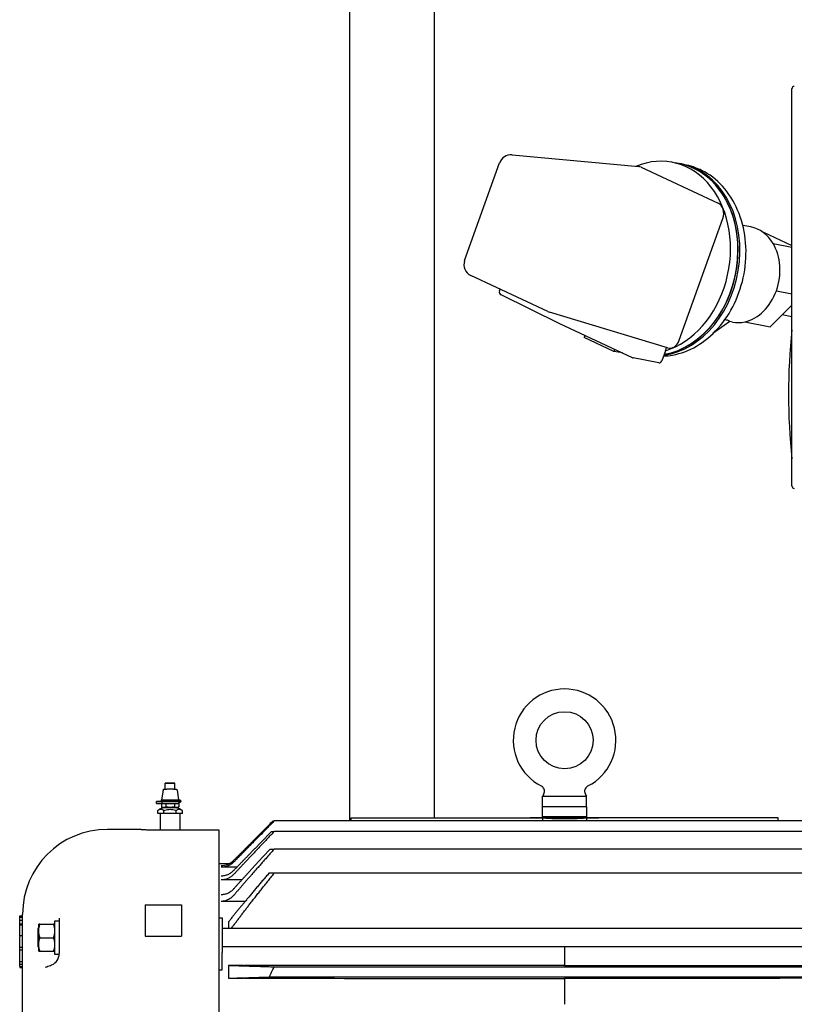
# Model space of a CAD drawing. Header units: inches. Extents: x 24 to 1128, y -94 to 748.
# Tile 23 of 256: x 279 to 295, y 192 to 213. Entities that reach past the tile are written whole.
import ezdxf

# ---------------------------------------------------------------- set-up
doc = ezdxf.new("R2010")
doc.units = ezdxf.units.IN
doc.header["$LTSCALE"] = 32
doc.header["$MEASUREMENT"] = 0
doc.layers.add('Visible (ANSI)', color=7, linetype='Continuous', lineweight=30)

msp = doc.modelspace()

# ---------------------------------------------------------------- linework, layer by layer
at = {"layer": 'Visible (ANSI)'}
for p, q in [((285.92052, 228.06287), (285.92052, 196.25293)), ((287.67052, 196.31709), (287.67052, 228.06287)), ((295.05313, 203.17017), (295.05313, 211.37017)), ((288.29406, 207.82357), (289.01476, 209.84063)), ((289.2732, 210.00546), (291.89017, 209.76356)), ((292.73711, 209.82217), (292.58448, 209.85185)), ((292.77601, 209.81859), (292.73785, 209.82601)), ((291.94105, 209.74977), (293.53022, 209.01043)), ((292.72763, 206.1782), (293.62605, 208.69266)), ((294.20587, 208.51784), (294.03935, 208.55022)), ((294.44568, 208.41573), (294.46359, 208.41225)), ((294.46359, 208.41225), (295.05313, 208.13797)), ((294.66338, 208.17894), (295.05313, 208.10316)), ((290.0132, 206.77345), (288.42403, 207.51279)), ((289.01481, 207.19546), (289.02782, 207.23188)), ((294.7331, 207.20214), (295.05313, 207.1399)), ((290.26248, 206.51641), (289.04595, 207.11842)), ((295.05313, 206.9048), (294.60303, 206.45863)), ((292.48482, 206.01967), (290.04596, 206.76092)), ((293.77269, 206.56708), (293.42346, 206.3167)), ((293.82412, 206.55461), (293.76998, 206.56514)), ((295.05313, 206.66454), (294.85051, 206.70394)), ((291.76324, 205.81818), (290.26384, 206.51576)), ((294.08472, 206.55942), (294.60303, 206.45863)), ((290.7783, 206.27641), (290.76373, 206.23563)), ((291.37886, 205.94944), (290.76373, 206.23563)), ((291.39344, 205.99023), (291.37886, 205.94944)), ((292.44071, 205.96116), (292.36551, 205.75071)), ((292.44071, 205.96116), (292.46389, 206.02603)), ((291.55452, 205.91528), (291.37886, 205.94944)), ((292.3087, 205.71024), (291.77767, 205.8135)), ((282.11298, 196.90778), (282.11298, 197.03278)), ((282.14298, 197.03293), (282.28198, 197.03293)), ((282.28198, 197.03262), (282.14298, 197.03262)), ((282.31198, 196.90778), (282.31198, 197.03278)), ((282.0698, 196.89092), (282.03748, 196.68778)), ((282.28198, 196.90763), (282.14298, 196.90763)), ((282.35516, 196.89092), (282.38732, 196.68875)), ((281.93062, 196.61278), (281.93062, 196.65278)), ((281.98062, 196.65304), (282.03852, 196.65304)), ((282.03852, 196.65253), (281.98062, 196.65253)), ((281.98062, 196.61253), (282.03852, 196.61253)), ((282.03177, 196.61253), (282.03177, 196.54157)), ((282.03748, 196.66778), (282.03748, 196.68778)), ((282.03852, 196.65253), (282.03852, 196.61253)), ((282.12212, 196.61198), (282.12212, 196.54077)), ((282.30283, 196.61198), (282.30283, 196.54077)), ((282.37938, 196.68851), (282.37938, 196.68751)), ((282.39464, 196.68849), (282.37938, 196.68851)), ((282.37938, 196.68751), (282.37938, 196.66751)), ((282.37938, 196.66751), (282.39464, 196.66749)), ((282.39464, 196.65308), (282.3851, 196.65306)), ((282.3851, 196.6525), (282.3851, 196.6315)), ((282.39464, 196.65249), (282.3851, 196.6525)), ((282.3851, 196.6315), (282.39464, 196.63149)), ((282.39464, 196.68908), (282.38727, 196.68907)), ((282.39319, 196.61273), (282.39319, 196.54157)), ((282.39348, 196.63149), (282.39348, 196.61278)), ((289.92404, 196.79413), (289.90386, 196.76387)), ((289.90386, 196.54387), (289.90386, 196.76387)), ((289.90386, 196.76387), (290.81386, 196.76387)), ((290.7937, 196.79413), (290.81386, 196.76387)), ((290.81386, 196.54387), (290.81386, 196.76387)), ((281.95989, 196.40779), (281.95989, 196.46779)), ((282.08618, 196.40667), (281.95989, 196.40779)), ((282.00998, 196.40734), (282.00998, 196.06657)), ((282.08618, 196.40667), (282.08618, 196.46667)), ((282.33877, 196.40667), (282.08618, 196.40667)), ((282.33877, 196.40667), (282.33877, 196.46667)), ((282.46507, 196.40779), (282.33877, 196.40667)), ((282.41498, 196.40734), (282.41498, 196.06657)), ((282.46507, 196.40779), (282.46507, 196.46779)), ((289.90086, 196.34087), (289.90086, 196.54387)), ((290.81686, 196.54387), (289.90086, 196.54387)), ((290.81686, 196.34087), (290.81686, 196.54387)), ((284.33805, 196.25293), (284.36344, 196.25293)), ((296.35428, 196.25293), (284.36344, 196.25293)), ((285.94836, 196.31709), (289.65053, 196.31709)), ((285.94836, 196.25293), (285.94836, 196.31709)), ((289.89456, 196.31709), (289.65053, 196.31709)), ((289.65054, 196.31671), (289.65053, 196.31709)), ((289.65054, 196.31671), (289.90006, 196.31671)), ((290.10136, 196.31749), (289.88886, 196.31749)), ((289.88886, 196.31749), (289.88886, 196.31709)), ((290.81686, 196.34087), (289.90086, 196.34087)), ((290.10136, 196.34087), (290.10136, 196.31749)), ((290.61636, 196.34087), (290.61636, 196.31749)), ((290.82886, 196.31749), (290.61636, 196.31749)), ((291.06719, 196.31671), (290.81767, 196.31671)), ((290.82317, 196.31709), (291.0672, 196.31709)), ((290.82886, 196.31749), (290.82887, 196.31709)), ((291.06719, 196.31671), (291.0672, 196.31709)), ((294.76936, 196.31709), (291.0672, 196.31709)), ((294.76936, 196.25293), (294.76936, 196.31709)), ((281.61624, 196.07787), (280.91624, 196.07787)), ((281.99624, 196.06657), (283.21624, 196.06657)), ((283.21624, 196.06657), (283.21624, 183.64848)), ((284.30755, 196.0365), (284.36344, 196.0365)), ((296.35428, 196.0365), (284.36344, 196.0365)), ((284.27828, 195.67311), (284.36344, 195.67311)), ((296.35428, 195.67311), (284.36344, 195.67311)), ((283.21624, 195.37512), (283.43927, 195.37512)), ((283.5891, 195.29508), (283.26536, 195.29508)), ((283.69295, 195.03503), (283.26536, 195.03503)), ((284.36344, 195.17116), (284.25095, 195.17116)), ((296.35428, 195.17116), (284.36344, 195.17116)), ((283.7287, 194.59181), (283.26536, 194.59181)), ((283.76235, 194.59123), (283.75003, 194.59154)), ((281.69836, 194.51809), (282.44836, 194.51809)), ((281.69836, 194.51809), (281.69836, 193.87156)), ((282.44836, 194.51809), (282.44836, 193.87156)), ((279.10624, 194.29376), (279.16624, 194.29376)), ((279.10624, 194.28089), (279.10624, 194.29376)), ((279.10624, 194.28089), (279.16624, 194.28089)), ((279.10624, 194.26695), (279.10624, 194.28089)), ((279.10624, 194.26695), (279.16624, 194.26695)), ((279.10624, 194.20702), (279.10624, 194.26695)), ((279.10624, 194.20702), (279.16624, 194.20702)), ((279.10624, 194.12975), (279.10624, 194.20702)), ((279.16624, 185.04787), (279.16624, 194.32787)), ((279.92164, 194.18007), (279.82764, 194.18007)), ((279.82764, 194.18007), (279.82764, 193.50213)), ((279.92164, 194.24305), (279.92164, 194.18007)), ((279.92164, 194.18007), (279.92164, 193.70853)), ((283.21624, 194.25374), (283.28836, 194.25374)), ((283.28836, 194.25374), (283.28836, 193.53841)), ((283.42069, 194.17305), (283.42069, 194.03213)), ((279.10624, 194.12975), (279.16624, 194.12975)), ((279.10624, 194.10936), (279.10624, 194.12975)), ((279.10624, 194.10936), (279.16624, 194.10936)), ((279.10624, 193.8778), (279.10624, 194.10936)), ((279.49951, 194.03213), (279.48436, 194.03213)), ((279.48436, 194.03213), (279.48436, 193.65213)), ((279.49951, 193.98275), (279.49951, 194.12338)), ((279.52464, 194.12338), (279.49951, 194.12338)), ((279.49951, 193.7015), (279.49951, 193.98275)), ((279.52464, 194.12338), (279.80252, 194.12338)), ((279.82764, 194.12338), (279.80252, 194.12338)), ((296.86599, 194.03213), (283.28836, 194.03213)), ((279.16624, 193.8778), (279.10624, 193.8778)), ((279.10624, 193.8778), (279.10624, 193.86456)), ((279.10624, 193.64679), (279.10624, 193.86456)), ((279.52464, 193.84213), (279.80252, 193.84213)), ((281.69836, 193.87156), (282.44836, 193.87156)), ((279.10624, 193.64679), (279.16624, 193.64679)), ((279.10624, 193.59324), (279.10624, 193.64679)), ((279.10624, 193.59324), (279.16624, 193.59324)), ((279.10624, 193.34794), (279.10624, 193.59324)), ((279.49951, 193.65213), (279.48436, 193.65213)), ((279.49951, 193.56088), (279.49951, 193.7015)), ((279.49951, 193.56088), (279.52464, 193.56088)), ((279.52464, 193.56088), (279.80252, 193.56088)), ((279.80252, 193.56088), (279.82764, 193.56088)), ((279.92164, 193.70853), (279.92164, 193.51263)), ((296.5653, 193.65213), (283.28836, 193.65213)), ((290.35886, 193.65213), (290.35886, 193.2699)), ((279.10624, 193.34794), (279.16624, 193.34794)), ((279.10624, 193.29873), (279.10624, 193.34794)), ((279.82764, 193.50213), (279.92142, 193.50213)), ((279.9522, 193.41787), (279.9522, 193.41787)), ((283.28836, 193.1791), (283.28836, 193.53841)), ((279.10624, 193.29873), (279.16624, 193.29873)), ((279.10624, 193.24518), (279.10624, 193.29873)), ((279.10624, 193.24518), (279.16624, 193.24518)), ((279.10624, 193.24518), (279.10624, 193.2253)), ((279.10624, 193.2253), (279.16624, 193.2253)), ((283.21624, 193.1791), (283.28836, 193.1791)), ((283.7287, 193.26499), (283.42069, 193.26499)), ((283.42069, 193.26499), (283.42069, 193.00437)), ((296.2345, 193.23408), (284.36344, 193.23408)), ((283.42069, 193.00437), (283.7287, 193.00437)), ((296.07308, 193.03008), (284.25661, 193.03008)), ((290.35886, 192.99987), (290.35886, 192.46666))]:
    msp.add_line(p, q, dxfattribs=at)
msp.add_circle((290.35886, 197.91887), 0.59, dxfattribs=at)
for centre, radius, start, end in [((295.10313, 211.37017), 0.05, 89.999775, 180.000017), ((289.25019, 209.75652), 0.25, 84.718934, 160.338086), ((288.52949, 207.73946), 0.25, 160.338086, 245.050346), ((289.07367, 207.17443), 0.0625, 160.338086, 243.671405), ((290.11865, 207.00012), 0.25, 245.050346, 253.094171), ((290.2902, 206.57243), 0.0625, 243.671405, 245.050346), ((307.67052, 205.06287), 12.6875, 173.973718, 186.026282), ((291.7896, 205.87485), 0.0625, 245.050346, 258.996008), ((295.10313, 203.17017), 0.05, 179.999983, 270.000225), ((295.10313, 203.17017), 0.05, 179.999983, 270.000225), ((290.35886, 197.91887), 1.06, 297.046487, 242.953513), ((280.91624, 194.32787), 1.75, 90, 180)]:
    msp.add_arc(centre, radius, start, end, dxfattribs=at)
for centre, major_axis, ratio, start_param, end_param in [((292.20273, 207.88863), (0.38175, 1.96323), 0.78306989, 3.53579746, 6.76197683), ((292.39351, 207.85153), (0.3825, 1.96706), 0.78306989, 3.39468738, 6.28318531), ((292.35535, 207.85895), (0.3825, 1.96706), 0.78306989, 3.42180744, 6.34560412), ((292.35535, 207.85895), (0.38175, 1.96323), 0.78306989, 3.42280443, 6.28318531), ((291.85736, 209.51553), (0.0482, 0.24582), 0.78156424, 6.09273799, 6.36257712), ((293.44652, 208.77619), (0.0482, 0.24582), 0.78156424, 4.52194166, 6.09273799), ((294.01499, 207.53623), (0.19088, 0.98161), 0.78306989, 5.56753064, 6.28318531), ((294.01499, 207.53623), (-0.19088, -0.98161), 0.78306989, 1.37874043, 2.42593798), ((294.01499, 207.53623), (-0.19088, -0.98161), 0.78306989, 0.33154288, 1.37874043), ((294.01499, 207.53623), (-0.19088, -0.98161), 0.78306989, 0, 0.33154288), ((292.5481, 206.26172), (-0.0482, -0.24582), 0.78156424, 6.20379349, 7.66353432), ((292.32063, 205.77159), (-0.01193, -0.06135), 0.78306989, 0, 1.37874043), ((282.14298, 197.03278), (-0.03, 0), 0.00511972, 4.71238898, 7.85398163), ((282.28198, 197.03278), (0.03, 0), 0.00511972, 4.71238898, 7.85398163), ((282.14298, 196.90778), (-0.03, 0), 0.00511972, 0, 1.57079633), ((282.28198, 196.90778), (0.03, 0), 0.00511972, 4.712389, 6.28318534), ((281.98062, 196.65278), (-0.05, 0), 0.00511972, 4.71238898, 7.85398163), ((281.98062, 196.61278), (-0.05, 0), 0.00511972, 0.00000001, 1.57079633), ((282.21248, 196.68778), (-0.175, 0), 0.00511972, 6.2823708, 9.11934534), ((282.21248, 196.66778), (-0.175, 0), 0.00511972, 0.00000003, 2.83616006), ((282.21248, 196.65278), (-0.181, 0), 0.00511972, 5.71191843, 6.00330242), ((282.21248, 196.65278), (0.181, 0), 0.00511972, 3.42147554, 5.97775269), ((282.21248, 196.61278), (0.181, 0), 0.00511972, 3.42147557, 6.28318534), ((282.21248, 196.65278), (0.15268, 0), 0.00511972, 3.13725192, 6.28752604), ((282.21248, 196.65278), (0.181, 0), 0.00511972, 0.30543262, 0.57126687), ((282.21248, 196.68878), (0.175, 0), 0.00511972, 5.97775269, 6.32664319), ((282.39464, 196.66058), (0.00046, 0.0285), 0.95370445, 0, 0.01702425), ((282.39464, 196.65999), (0.00046, -0.0285), 0.95370445, 6.26616105, 9.40775371), ((282.39464, 196.65999), (-0.00012, 0.0075), 0.95370445, 3.1245684, 6.26616105), ((282.39464, 196.66058), (-0.00012, -0.0075), 0.95370445, 0.01702425, 1.54706384), ((282.21248, 196.52778), (-0.1263, 0), 0.00511972, 0.04242843, 3.09916423), ((290.35886, 193.96994), (0, 18.73094), 0.02468895, 1.44517772, 1.44860891), ((290.35886, 193.96994), (0, -18.73094), 0.02468895, 1.69298374, 1.69641493), ((283.26542, 195.70879), (-0.00632, -0.37656), 0.9956588, 0.01671398, 0.80209672), ((283.7287, 193.74332), (-0.84878, -0.00001), 0.99965778, 4.68724306, 4.71238018), ((279.67164, 193.51263), (0.25, 0), 0.99995193, 5.10788977, 6.28318531), ((283.7287, 193.28488), (-0.76081, 0), 0.0261492, 1.57079737, 1.59884182), ((283.7287, 192.98269), (0.82743, 0), 0.02619662, 1.54500982, 1.57079573)]:
    msp.add_ellipse(centre, major_axis=major_axis, ratio=ratio, start_param=start_param, end_param=end_param, dxfattribs=at)
for points, knots in [([(292.40112, 205.85035), (292.46452, 205.85313), (292.5279, 205.86036), (292.76181, 205.90336), (292.92883, 205.96702), (293.24633, 206.15279), (293.3958, 206.27731), (293.66133, 206.57533), (293.7763, 206.75018), (293.95863, 207.13138), (294.02548, 207.33803), (294.10386, 207.76177), (294.11529, 207.97885), (294.08071, 208.40167), (294.03483, 208.60742), (293.88877, 208.98542), (293.78917, 209.15804), (293.54641, 209.44852), (293.40461, 209.56784), (293.1297, 209.72041), (293.00377, 209.76782), (292.87364, 209.79543)], [3.17640468, 3.17640468, 3.17640468, 3.17640468, 3.28855391, 3.28855391, 3.59367426, 3.59367426, 3.91258613, 3.91258613, 4.24104427, 4.24104427, 4.57294875, 4.57294875, 4.90547385, 4.90547385, 5.23726046, 5.23726046, 5.5651878, 5.5651878, 5.88256162, 5.88256162, 6.11875126, 6.11875126, 6.11875126, 6.11875126]), ([(293.77268, 206.56708), (293.77287, 206.56721), (293.773, 206.56735), (293.77477, 206.57035), (293.76098, 206.57779), (293.7178, 206.59153), (293.69468, 206.59745), (293.66914, 206.60308)], [2.469720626, 2.469720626, 2.469720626, 2.469720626, 2.495827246, 2.495827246, 2.985559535, 2.985559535, 3.323705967, 3.323705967, 3.323705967, 3.323705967]), ([(282.0698, 196.89092), (282.07014, 196.89306), (282.07084, 196.89517), (282.07283, 196.89896), (282.07413, 196.9007), (282.07718, 196.90365), (282.07897, 196.90489), (282.08174, 196.90622), (282.08265, 196.90658), (282.08417, 196.90706), (282.0848, 196.90722), (282.08567, 196.90741), (282.08596, 196.90747), (282.08661, 196.90758), (282.08694, 196.90762), (282.08751, 196.90769), (282.08775, 196.90772), (282.08831, 196.90777), (282.08857, 196.90778), (282.08952, 196.90784), (282.09009, 196.90786), (282.09299, 196.90794), (282.09635, 196.908), (282.10437, 196.90808), (282.10839, 196.90812), (282.11299, 196.90815)], [0, 0, 0, 0, 0.016494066, 0.016494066, 0.032686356, 0.032686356, 0.048858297, 0.048858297, 0.056406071, 0.056406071, 0.061732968, 0.061732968, 0.06465868, 0.06465868, 0.069102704, 0.069102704, 0.074190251, 0.074190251, 0.083550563, 0.083550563, 0.111136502, 0.111136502, 0.194454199, 0.194454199, 0.253371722, 0.253371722, 0.253371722, 0.253371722]), ([(282.31197, 196.90815), (282.317, 196.90812), (282.32133, 196.90808), (282.33029, 196.90797), (282.33341, 196.90794), (282.33603, 196.90781), (282.33627, 196.90779), (282.33681, 196.90775), (282.33708, 196.90773), (282.33765, 196.90767), (282.33786, 196.90764), (282.33835, 196.90757), (282.33862, 196.90753), (282.33936, 196.9074), (282.33987, 196.90729), (282.34094, 196.90701), (282.3415, 196.90684), (282.34294, 196.90633), (282.34382, 196.90595), (282.34606, 196.90478), (282.34738, 196.90388), (282.35009, 196.90151), (282.35143, 196.89992), (282.35359, 196.89637), (282.35441, 196.89436), (282.355, 196.89184), (282.35509, 196.89138), (282.35516, 196.89092)], [0.839201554, 0.839201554, 0.839201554, 0.839201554, 0.903717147, 0.903717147, 1.00416411, 1.00416411, 1.014160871, 1.014160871, 1.021673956, 1.021673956, 1.025271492, 1.025271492, 1.028527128, 1.028527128, 1.033194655, 1.033194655, 1.037918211, 1.037918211, 1.045292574, 1.045292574, 1.05733324, 1.05733324, 1.072838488, 1.072838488, 1.089000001, 1.089000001, 1.092552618, 1.092552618, 1.092552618, 1.092552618]), ([(289.92404, 196.79413), (289.93152, 196.80536), (289.93724, 196.81798), (289.94426, 196.84409), (289.94564, 196.85793), (289.94391, 196.88496), (289.94078, 196.89851), (289.93047, 196.92356), (289.92316, 196.93539), (289.90536, 196.95581), (289.89465, 196.96466), (289.88095, 196.97264), (289.87892, 196.97375), (289.87687, 196.9748)], [0, 0, 0, 0, 0.102833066, 0.102833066, 0.206051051, 0.206051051, 0.309255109, 0.309255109, 0.412459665, 0.412459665, 0.51566421, 0.51566421, 0.533245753, 0.533245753, 0.533245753, 0.533245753]), ([(290.84086, 196.9748), (290.82884, 196.96866), (290.81769, 196.96045), (290.7988, 196.9411), (290.79083, 196.9297), (290.77912, 196.90527), (290.77523, 196.89193), (290.77198, 196.86503), (290.77257, 196.85114), (290.77812, 196.82463), (290.78314, 196.81166), (290.79119, 196.79801), (290.79241, 196.79605), (290.79369, 196.79413)], [0, 0, 0, 0, 0.102833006, 0.102833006, 0.206051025, 0.206051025, 0.309255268, 0.309255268, 0.412460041, 0.412460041, 0.51566471, 0.51566471, 0.533243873, 0.533243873, 0.533243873, 0.533243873]), ([(282.05979, 196.65279), (282.06067, 196.65382), (282.06154, 196.65485), (282.06329, 196.65688), (282.06416, 196.6579), (282.0659, 196.65991), (282.06677, 196.66091), (282.06851, 196.6629), (282.06938, 196.66388), (282.07095, 196.66566), (282.07165, 196.66646), (282.07235, 196.66725)], [9.429118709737, 9.429118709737, 9.429118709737, 9.429118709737, 9.429163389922, 9.429163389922, 9.429208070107, 9.429208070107, 9.429252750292, 9.429252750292, 9.429297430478, 9.429297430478, 9.429333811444, 9.429333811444, 9.429333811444, 9.429333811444]), ([(282.3526, 196.66725), (282.3533, 196.66646), (282.35401, 196.66566), (282.35558, 196.66388), (282.35644, 196.6629), (282.35818, 196.66091), (282.35905, 196.65991), (282.36079, 196.6579), (282.36166, 196.65688), (282.36341, 196.65485), (282.36428, 196.65382), (282.36516, 196.65279)], [6.278629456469, 6.278629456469, 6.278629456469, 6.278629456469, 6.278665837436, 6.278665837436, 6.278710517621, 6.278710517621, 6.278755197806, 6.278755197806, 6.278799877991, 6.278799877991, 6.278844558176, 6.278844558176, 6.278844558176, 6.278844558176]), ([(282.3951, 196.68907), (282.39844, 196.68902), (282.40088, 196.68897), (282.40334, 196.68888), (282.40385, 196.68885), (282.40487, 196.68879), (282.40533, 196.68877), (282.40653, 196.68864), (282.40706, 196.68859), (282.40822, 196.6884), (282.40868, 196.68832), (282.41002, 196.68804), (282.41099, 196.6878), (282.41294, 196.68719), (282.41393, 196.68682), (282.41653, 196.68569), (282.41812, 196.6848), (282.42179, 196.68229), (282.42378, 196.68046), (282.42737, 196.6761), (282.42893, 196.67346), (282.43112, 196.66785), (282.43178, 196.66482), (282.4321, 196.65877), (282.43177, 196.65568), (282.43017, 196.64984), (282.42888, 196.64701), (282.42553, 196.64197), (282.42342, 196.6397), (282.41868, 196.63599), (282.41596, 196.63449), (282.41215, 196.6331), (282.41104, 196.63278), (282.40952, 196.63241), (282.40902, 196.63231), (282.40782, 196.63209), (282.40722, 196.63201), (282.4063, 196.6319), (282.40595, 196.63186), (282.40508, 196.63179), (282.40468, 196.63176), (282.40315, 196.63168), (282.40214, 196.63164), (282.39926, 196.63157), (282.39738, 196.63153), (282.3951, 196.63149)], [0, 0, 0, 0, 0.082473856, 0.082473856, 0.106542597, 0.106542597, 0.124618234, 0.124618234, 0.134416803, 0.134416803, 0.139549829, 0.139549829, 0.147910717, 0.147910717, 0.156177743, 0.156177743, 0.169996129, 0.169996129, 0.190258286, 0.190258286, 0.213081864, 0.213081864, 0.236162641, 0.236162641, 0.259257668, 0.259257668, 0.28235287, 0.28235287, 0.305440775, 0.305440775, 0.328395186, 0.328395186, 0.337626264, 0.337626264, 0.342459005, 0.342459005, 0.350829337, 0.350829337, 0.359089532, 0.359089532, 0.37525989, 0.37525989, 0.423682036, 0.423682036, 0.479942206, 0.479942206, 0.479942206, 0.479942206]), ([(281.95989, 196.46779), (281.96282, 196.47053), (281.96576, 196.47308), (281.97667, 196.48146), (281.9859, 196.48645), (282.00472, 196.49272), (282.01429, 196.49404), (282.02303, 196.49397), (282.03178, 196.49389), (282.04135, 196.4924), (282.06016, 196.48579), (282.0694, 196.48064), (282.08031, 196.47206), (282.08325, 196.46946), (282.08618, 196.46667)], [2.864439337, 2.864439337, 2.864439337, 2.864439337, 2.909620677, 2.909620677, 3.042877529, 3.042877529, 3.176134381, 3.176134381, 3.176134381, 3.309391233, 3.309391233, 3.442648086, 3.442648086, 3.487829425, 3.487829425, 3.487829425, 3.487829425]), ([(281.96067, 196.46854), (281.97787, 196.48496), (281.99803, 196.49872), (282.02997, 196.51361), (282.04077, 196.51765), (282.06301, 196.52405), (282.0746, 196.52639), (282.08607, 196.52778)], [0, 0, 0, 0, 0.181215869, 0.181215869, 0.268537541, 0.268537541, 0.357635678, 0.357635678, 0.357635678, 0.357635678]), ([(282.03177, 196.54157), (282.03219, 196.54139), (282.03262, 196.54122), (282.04782, 196.53532), (282.06306, 196.53332), (282.09083, 196.53307), (282.10607, 196.53481), (282.12127, 196.54044), (282.12169, 196.5406), (282.12212, 196.54077)], [1.670627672, 1.670627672, 1.670627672, 1.670627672, 1.676762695, 1.676762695, 1.888379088, 1.888379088, 2.099995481, 2.099995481, 2.106130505, 2.106130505, 2.106130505, 2.106130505]), ([(282.0863, 196.52776), (282.07763, 196.5288), (282.06887, 196.53039), (282.05108, 196.53474), (282.04199, 196.5376), (282.03314, 196.54102)], [0, 0, 0, 0, 0.067364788, 0.067364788, 0.139684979, 0.139684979, 0.139684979, 0.139684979]), ([(282.08618, 196.46667), (282.09205, 196.46944), (282.09792, 196.47201), (282.11975, 196.48049), (282.13822, 196.48556), (282.17584, 196.492), (282.19499, 196.49341), (282.21248, 196.49341), (282.22997, 196.49341), (282.24911, 196.492), (282.28674, 196.48556), (282.3052, 196.48049), (282.32703, 196.47201), (282.3329, 196.46944), (282.33877, 196.46667)], [2.864439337, 2.864439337, 2.864439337, 2.864439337, 2.909620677, 2.909620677, 3.042877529, 3.042877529, 3.176134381, 3.176134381, 3.176134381, 3.309391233, 3.309391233, 3.442648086, 3.442648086, 3.487829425, 3.487829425, 3.487829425, 3.487829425]), ([(282.30283, 196.54077), (282.30198, 196.5406), (282.30112, 196.54043), (282.27072, 196.53467), (282.24025, 196.5328), (282.18471, 196.5328), (282.15423, 196.53467), (282.12383, 196.54043), (282.12298, 196.5406), (282.12212, 196.54077)], [-2.106130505, -2.106130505, -2.106130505, -2.106130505, -2.099995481, -2.099995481, -1.888379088, -1.888379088, -1.676762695, -1.676762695, -1.670627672, -1.670627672, -1.670627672, -1.670627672]), ([(282.30283, 196.54077), (282.30326, 196.5406), (282.30369, 196.54044), (282.31889, 196.53481), (282.33412, 196.53307), (282.3619, 196.53332), (282.37713, 196.53532), (282.39233, 196.54122), (282.39276, 196.54139), (282.39319, 196.54157)], [1.670627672, 1.670627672, 1.670627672, 1.670627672, 1.676762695, 1.676762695, 1.888379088, 1.888379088, 2.099995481, 2.099995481, 2.106130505, 2.106130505, 2.106130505, 2.106130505]), ([(282.33877, 196.46667), (282.34171, 196.46946), (282.34464, 196.47206), (282.35556, 196.48064), (282.36479, 196.48579), (282.3836, 196.4924), (282.39318, 196.49389), (282.40192, 196.49397), (282.41066, 196.49404), (282.42024, 196.49272), (282.43905, 196.48645), (282.44828, 196.48146), (282.4592, 196.47308), (282.46213, 196.47053), (282.46507, 196.46779)], [2.864439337, 2.864439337, 2.864439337, 2.864439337, 2.909620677, 2.909620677, 3.042877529, 3.042877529, 3.176134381, 3.176134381, 3.176134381, 3.309391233, 3.309391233, 3.442648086, 3.442648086, 3.487829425, 3.487829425, 3.487829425, 3.487829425]), ([(282.33889, 196.52778), (282.34748, 196.52674), (282.35616, 196.52516), (282.37903, 196.51957), (282.39313, 196.51457), (282.42763, 196.49824), (282.44738, 196.48467), (282.46429, 196.46854)], [0.000586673, 0.000586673, 0.000586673, 0.000586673, 0.067364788, 0.067364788, 0.180151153, 0.180151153, 0.35823101, 0.35823101, 0.35823101, 0.35823101]), ([(289.89456, 196.31709), (289.89077, 196.31736), (289.88888, 196.31749), (289.88886, 196.31749), (289.88886, 196.31749), (289.88886, 196.31749), (289.88886, 196.31749)], [0.01681716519, 0.01681716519, 0.01681716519, 0.01681716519, 0.01866890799, 0.01866890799, 0.01866890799, 0.01867504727, 0.01867504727, 0.01867504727, 0.01867504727]), ([(289.90006, 196.31671), (289.90604, 196.31629), (289.91418, 196.31574), (289.94862, 196.31348), (289.98478, 196.31125), (290.06821, 196.30706), (290.12105, 196.30482), (290.23685, 196.30167), (290.29982, 196.3008), (290.35886, 196.3008), (290.41791, 196.3008), (290.48088, 196.30167), (290.59668, 196.30482), (290.64952, 196.30706), (290.73295, 196.31125), (290.76911, 196.31348), (290.80355, 196.31574), (290.81169, 196.31629), (290.81767, 196.31671)], [5.65266638, 5.65266638, 5.65266638, 5.65266638, 5.84894802, 5.84894802, 6.29885221, 6.29885221, 6.74878866, 6.74878866, 7.19872512, 7.19872512, 7.19872512, 7.64866157, 7.64866157, 8.09859802, 8.09859802, 8.54850221, 8.54850221, 8.74478385, 8.74478385, 8.74478385, 8.74478385]), ([(290.35886, 196.31249), (290.32653, 196.31249), (290.29204, 196.31275), (290.2286, 196.31369), (290.19965, 196.31436), (290.15392, 196.31562), (290.13411, 196.31629), (290.10783, 196.31723), (290.10136, 196.31749), (290.10136, 196.31749)], [-1.971188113, -1.971188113, -1.971188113, -1.971188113, -1.72478959, -1.72478959, -1.478391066, -1.478391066, -1.231992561, -1.231992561, -0.985594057, -0.985594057, -0.985594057, -0.985594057]), ([(290.61636, 196.31749), (290.61636, 196.31749), (290.6099, 196.31723), (290.58362, 196.31629), (290.56381, 196.31562), (290.51808, 196.31436), (290.48913, 196.31369), (290.42569, 196.31275), (290.3912, 196.31249), (290.35886, 196.31249)], [0.985594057, 0.985594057, 0.985594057, 0.985594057, 1.231992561, 1.231992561, 1.478391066, 1.478391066, 1.72478959, 1.72478959, 1.971188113, 1.971188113, 1.971188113, 1.971188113]), ([(290.82317, 196.31709), (290.82696, 196.31736), (290.82885, 196.31749), (290.82886, 196.31749), (290.82886, 196.31749), (290.82886, 196.31749), (290.82886, 196.31749)], [0.01681716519, 0.01681716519, 0.01681716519, 0.01681716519, 0.01866890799, 0.01866890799, 0.01866890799, 0.01867504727, 0.01867504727, 0.01867504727, 0.01867504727]), ([(281.61624, 196.07787), (281.61624, 196.07787), (281.62578, 196.07729), (281.66456, 196.07515), (281.69381, 196.07364), (281.76127, 196.0708), (281.80399, 196.06929), (281.89761, 196.06716), (281.94851, 196.06657), (281.99624, 196.06657)], [-1.45468015, -1.45468015, -1.45468015, -1.45468015, -1.09101019, -1.09101019, -0.72734023, -0.72734023, -0.36367012, -0.36367012, 0, 0, 0, 0]), ([(283.53053, 195.40694), (283.51418, 195.3903), (283.49468, 195.37373), (283.45262, 195.34511), (283.43005, 195.33307), (283.38724, 195.31506), (283.36309, 195.30739), (283.3137, 195.2974), (283.28847, 195.29508), (283.26536, 195.29508)], [-3.552858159, -3.552858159, -3.552858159, -3.552858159, -3.375042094, -3.375042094, -3.19722603, -3.19722603, -3.021135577, -3.021135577, -2.845045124, -2.845045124, -2.845045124, -2.845045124]), ([(283.26536, 195.1204), (283.28844, 195.1204), (283.31363, 195.12276), (283.3629, 195.1329), (283.38698, 195.14068), (283.42984, 195.159), (283.45251, 195.17132), (283.49469, 195.20054), (283.51419, 195.21744), (283.53053, 195.23438)], [-2.869448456, -2.869448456, -2.869448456, -2.869448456, -2.693600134, -2.693600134, -2.517751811, -2.517751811, -2.338392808, -2.338392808, -2.159033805, -2.159033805, -2.159033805, -2.159033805]), ([(283.53053, 195.1528), (283.51422, 195.13533), (283.49469, 195.11784), (283.45231, 195.08753), (283.42946, 195.07472), (283.38651, 195.05583), (283.36256, 195.04786), (283.3135, 195.03746), (283.28839, 195.03503), (283.26536, 195.03503)], [-3.628256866, -3.628256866, -3.628256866, -3.628256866, -3.446094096, -3.446094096, -3.263931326, -3.263931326, -3.088515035, -3.088515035, -2.913098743, -2.913098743, -2.913098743, -2.913098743]), ([(283.26536, 194.73392), (283.28775, 194.73392), (283.31218, 194.7363), (283.35988, 194.74647), (283.38316, 194.75426), (283.4253, 194.77283), (283.44789, 194.78554), (283.4898, 194.81557), (283.50913, 194.83288), (283.52706, 194.85197), (283.5288, 194.85386), (283.53053, 194.85577)], [-2.959949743, -2.959949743, -2.959949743, -2.959949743, -2.789340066, -2.789340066, -2.618730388, -2.618730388, -2.438471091, -2.438471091, -2.258211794, -2.258211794, -2.238848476, -2.238848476, -2.238848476, -2.238848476]), ([(283.53053, 194.72071), (283.52786, 194.7176), (283.52519, 194.71455), (283.50641, 194.69386), (283.48717, 194.67597), (283.4453, 194.64481), (283.42265, 194.63156), (283.38085, 194.61251), (283.35807, 194.6046), (283.31132, 194.59425), (283.28736, 194.59181), (283.26536, 194.59181)], [-3.770751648, -3.770751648, -3.770751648, -3.770751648, -3.740299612, -3.740299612, -3.557780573, -3.557780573, -3.375261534, -3.375261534, -3.207693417, -3.207693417, -3.0401253, -3.0401253, -3.0401253, -3.0401253]), ([(279.64017, 193.23486), (279.64017, 193.23486), (279.64171, 193.23519), (279.64903, 193.23718), (279.65695, 193.23957), (279.68015, 193.24749), (279.69708, 193.25377), (279.73134, 193.26715), (279.74813, 193.2739), (279.76587, 193.28111)], [0.27410437, 0.27410437, 0.27410437, 0.27410437, 0.389890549, 0.389890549, 0.580688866, 0.580688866, 0.832842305, 0.832842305, 1.03790015, 1.03790015, 1.03790015, 1.03790015])]:
    msp.add_open_spline(points, degree=3, knots=knots, dxfattribs=at)
for points in [[(290.79369, 196.79413), (290.79369, 196.79413), (290.79369, 196.79413), (290.79369, 196.79413)], [(281.96067, 196.46853), (281.96041, 196.46828), (281.96015, 196.46803), (281.95989, 196.46779)], [(282.39182, 196.54102), (282.37477, 196.53442), (282.35659, 196.52992), (282.33866, 196.52776)], [(282.46507, 196.46779), (282.46481, 196.46803), (282.46455, 196.46828), (282.46429, 196.46853)], [(279.76587, 193.28111), (279.76657, 193.2814), (279.76726, 193.28167), (279.76796, 193.28194)], [(284.25661, 193.03008), (284.29163, 193.09843), (284.32726, 193.16642), (284.36344, 193.23408)], [(283.75003, 193.00436), (285.95298, 193.00288), (288.15593, 193.00138), (290.35886, 192.99987)], [(296.05224, 193.00374), (294.15444, 193.00246), (292.25665, 193.00117), (290.35886, 192.99987)]]:
    msp.add_open_spline(points, degree=3, dxfattribs=at)
for points, weights in [([(284.36344, 196.25293), (283.91817, 195.80159), (283.53053, 195.40694)], [1.0525720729, 1.03683590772, 1.01659852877]), ([(283.53053, 195.44248), (283.90779, 195.82132), (284.33805, 196.25293)], [1.01627532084, 1.0355943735, 1.05077090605]), ([(284.36344, 196.0365), (283.91555, 195.56503), (283.53053, 195.1528)], [1.05595468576, 1.03934666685, 1.01782321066]), ([(283.53053, 195.23438), (283.89302, 195.61025), (284.30755, 196.0365)], [1.01703145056, 1.03640987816, 1.05171442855]), ([(284.36344, 195.67311), (283.91047, 195.16499), (283.53053, 194.72071)], [1.06225396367, 1.04407366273, 1.02017295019]), ([(283.53053, 194.85577), (283.87732, 195.23968), (284.27828, 195.67311)], [1.01867565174, 1.03891055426, 1.05489743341]), ([(284.25095, 195.17116), (283.79498, 194.63815), (283.42069, 194.17305)], [1.05025138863, 1.029695, 1.00278448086]), ([(283.47681, 194.03213), (283.86767, 194.56083), (284.36344, 195.17116)], [1.00749791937, 1.03826781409, 1.06090413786]), ([(279.49951, 193.98275), (279.49951, 194.04802), (279.52464, 194.12338)], [2.13159137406, 2.13159137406, 1.97854999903]), ([(279.52464, 193.84213), (279.49951, 193.91749), (279.49951, 193.98275)], [1.97854999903, 2.13159137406, 2.13159137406]), ([(279.80252, 194.12338), (279.82764, 194.04802), (279.82764, 193.98275)], [1.97854999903, 2.13159137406, 2.13159137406]), ([(279.82764, 193.98275), (279.82764, 193.91749), (279.80252, 193.84213)], [2.13159137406, 2.13159137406, 1.97854999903]), ([(279.49951, 193.7015), (279.49951, 193.76677), (279.52464, 193.84213)], [2.13159137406, 2.13159137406, 1.97854999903]), ([(279.80252, 193.84213), (279.82764, 193.76677), (279.82764, 193.7015)], [1.97854999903, 2.13159137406, 2.13159137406]), ([(279.52464, 193.56088), (279.49951, 193.63624), (279.49951, 193.7015)], [1.97854999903, 2.13159137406, 2.13159137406]), ([(279.82764, 193.7015), (279.82764, 193.63624), (279.80252, 193.56088)], [2.13159137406, 2.13159137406, 1.97854999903]), ([(284.36344, 193.23408), (283.83546, 193.25072), (283.42069, 193.26499)], [1.05862236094, 1.03520143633, 1.00299421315]), ([(290.35886, 193.2699), (287.1275, 193.26748), (283.75003, 193.265)], [1.00032399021, 1.00031675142, 1.00003187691]), ([(290.35886, 193.2699), (293.25069, 193.26773), (296.25938, 193.26552)], [1.00032399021, 1.00031751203, 1.0000886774]), ([(283.42069, 193.00437), (283.79916, 193.01634), (284.25661, 193.03008)], [1.00268419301, 1.0289065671, 1.04898438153])]:
    msp.add_rational_spline(points, weights, degree=2, dxfattribs=at)

doc.saveas('drawing.dxf')
